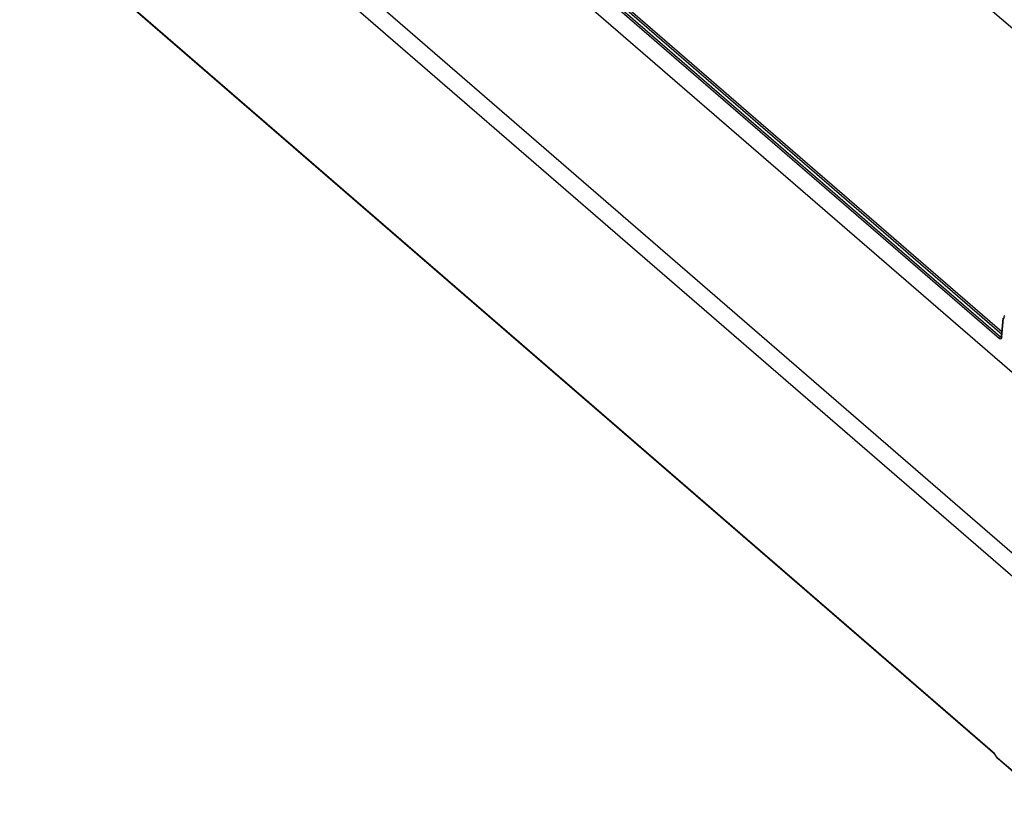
# Model space of a CAD drawing. Header units: inches. Extents: x 0 to 117, y 0 to 83.
# Tile 43 of 67: x 96.73 to 102.73, y 20.57 to 25.39. Entities that reach past the tile are written whole.
import ezdxf

# ---------------------------------------------------------------- set-up
doc = ezdxf.new("R2010")
doc.units = ezdxf.units.IN
doc.header["$LTSCALE"] = 6.431102
doc.header["$MEASUREMENT"] = 0
doc.layers.get('0').update_dxf_attribs({"linetype": 'CONTINUOUS'})

msp = doc.modelspace()

# ---------------------------------------------------------------- linework, layer by layer
at = {"color": 7, "linetype": 'CONTINUOUS'}
for p, q in [((96.7316, 28.4743), (103.0304, 23.0194)), ((97.0725, 28.3728), (102.7148, 23.4863)), ((102.6975, 23.4441), (97.0364, 28.3468)), ((97.0449, 28.3573), (102.706, 23.4546)), ((102.7133, 23.4704), (97.064, 28.3628)), ((97.0929, 27.0617), (102.8214, 22.1006)), ((103.2543, 24.9214), (100.8626, 26.9926)), ((97.106, 26.909), (102.8106, 21.9687)), ((97.2219, 25.6345), (102.6553, 20.9291)), ((102.6584, 20.9219), (97.225, 25.6274)), ((102.7122, 23.4584), (102.7227, 23.5694)), ((102.725, 23.5724), (102.7257, 23.5712)), ((102.7135, 23.4555), (102.724, 23.5664)), ((102.706, 23.4546), (102.7127, 23.4566)), ((102.7078, 23.4534), (102.706, 23.4546)), ((102.7001, 23.4423), (102.6975, 23.4441)), ((102.6868, 20.886), (102.6909, 20.8821)), ((102.6878, 20.8893), (103.0493, 20.5763)), ((102.6878, 20.8893), (102.688, 20.8873)), ((102.6891, 20.8834), (102.6903, 20.8816)), ((103.0524, 20.5691), (102.6909, 20.8822))]:
    msp.add_line(p, q, dxfattribs=at)
for points in [[(102.7122, 23.4584), (102.7121, 23.4578), (102.7118, 23.4556), (102.7113, 23.4539), (102.7111, 23.4532)], [(102.6584, 20.9219), (102.6591, 20.9213), (102.6622, 20.9183), (102.6655, 20.9146)], [(102.6655, 20.9146), (102.6689, 20.9104), (102.6723, 20.9056)], [(102.6723, 20.9056), (102.6767, 20.8987), (102.6799, 20.8942)], [(102.6799, 20.8942), (102.6833, 20.8899), (102.6868, 20.886)]]:
    msp.add_lwpolyline(points, dxfattribs=at)
for centre, radius, start, end in [((102.5514, 20.8289), 0.145, 31.87746, 33.39056), ((102.7586, 20.9577), 0.0989, 211.87122, 213.38644)]:
    msp.add_arc(centre, radius, start, end, dxfattribs=at)
for points, knots in [([(102.724, 23.5664), (102.7236, 23.5668), (102.7229, 23.5677), (102.7224, 23.5688), (102.7223, 23.5694)], [0, 0, 0, 0, 0.515938, 1, 1, 1, 1]), ([(102.724, 23.5664), (102.7241, 23.568), (102.7242, 23.5728), (102.7277, 23.57), (102.7282, 23.5689)], [0, 0, 0, 0, 0.572713, 1, 1, 1, 1]), ([(102.7135, 23.4555), (102.7131, 23.4511), (102.7121, 23.4422), (102.7027, 23.4409), (102.7001, 23.4423)], [0, 0, 0, 0, 0.59618, 1, 1, 1, 1]), ([(102.7117, 23.4528), (102.7111, 23.4526), (102.7097, 23.4526), (102.7084, 23.4531), (102.7078, 23.4534)], [0, 0, 0, 0, 0.473235, 1, 1, 1, 1]), ([(102.7121, 23.4584), (102.7123, 23.4581), (102.7132, 23.4575), (102.7141, 23.4572), (102.7147, 23.4571)], [0, 0, 0, 0, 0.388198, 1, 1, 1, 1]), ([(102.6578, 20.9214), (102.6573, 20.922), (102.6569, 20.9244), (102.658, 20.9264), (102.6587, 20.9275)], [0, 0, 0, 0, 0.384499, 1, 1, 1, 1]), ([(102.6746, 20.9055), (102.6744, 20.9048), (102.6741, 20.9035), (102.6742, 20.9021), (102.6744, 20.9015)], [0, 0, 0, 0, 0.513656, 1, 1, 1, 1]), ([(102.6878, 20.8893), (102.6867, 20.8902), (102.6847, 20.8922), (102.6828, 20.8943), (102.6818, 20.8955)], [0, 0, 0, 0, 0.481383, 1, 1, 1, 1]), ([(102.688, 20.8873), (102.6881, 20.8866), (102.6884, 20.8853), (102.6889, 20.884), (102.6891, 20.8834)], [0, 0, 0, 0, 0.504566, 1, 1, 1, 1])]:
    msp.add_open_spline(points, degree=3, knots=knots, dxfattribs=at)
for points in [[(102.7323, 23.5826), (102.7283, 23.5815), (102.7232, 23.5762), (102.725, 23.5724)], [(102.6975, 23.4441), (102.6977, 23.4475), (102.7012, 23.4535), (102.7043, 23.4519)], [(102.6553, 20.9291), (102.662, 20.9233), (102.6676, 20.9161), (102.6725, 20.9087)], [(102.6818, 20.8955), (102.6797, 20.8979), (102.6778, 20.9006), (102.676, 20.9033)]]:
    msp.add_open_spline(points, degree=3, dxfattribs=at)

doc.saveas('drawing.dxf')
